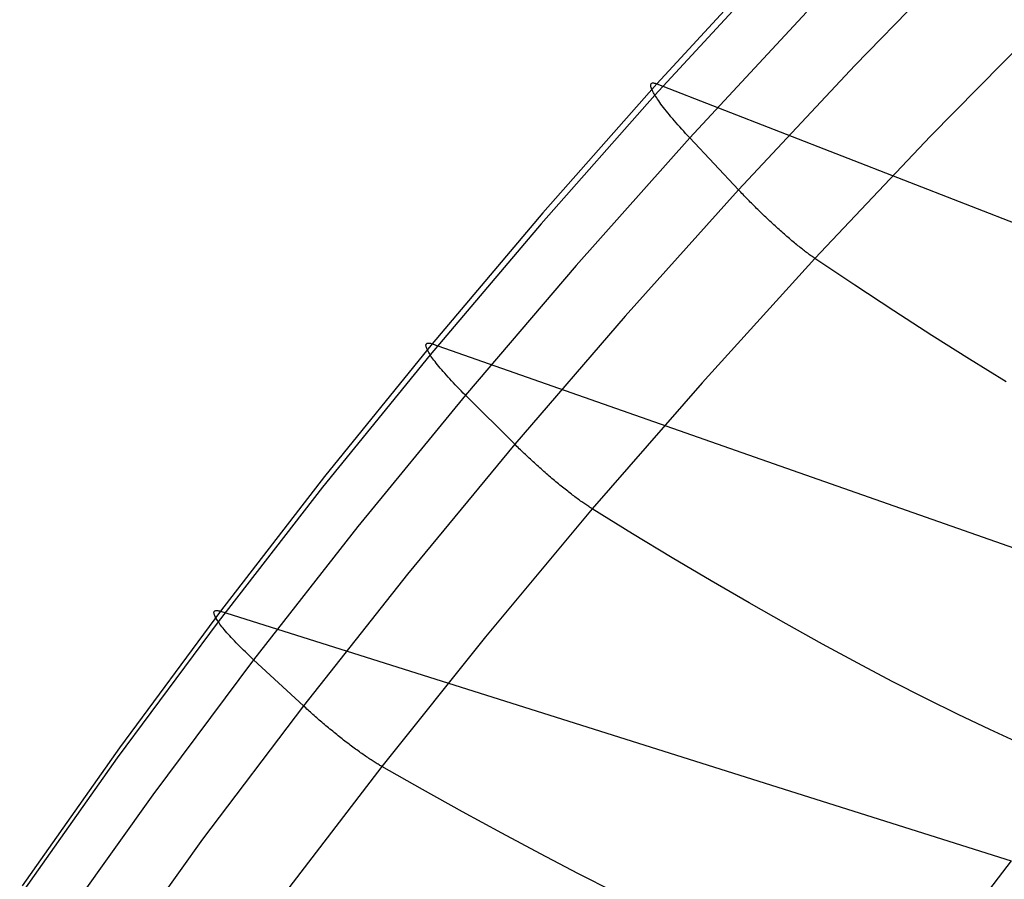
# Model space of a CAD drawing. Header units: millimetres. Extents: x 119 to 175.9, y -203.1 to -153.8.
# Tile 81 of 256: x 123.8 to 126.6, y -163.5 to -161. Entities that reach past the tile are written whole.
import ezdxf

# ---------------------------------------------------------------- set-up
doc = ezdxf.new("R2010")
doc.units = ezdxf.units.MM
doc.header["$MEASUREMENT"] = 0
doc.layers.add('Livello 03', color=5, linetype='Continuous', true_color=0x0000ff)

msp = doc.modelspace()

# ---------------------------------------------------------------- linework, layer by layer
at = {"layer": 'Livello 03'}
for p, q in [((126.5387, -160.7495, 64.0807), (126.1918, -161.1059, 63.9309)), ((125.9556, -160.7892, 63.5296), (125.6151, -161.1595, 63.3771)), ((125.9502, -160.8227, 63.7359), (125.6095, -161.1924, 63.5814)), ((126.0508, -160.9502, 63.8676), (125.7109, -161.3167, 63.7124)), ((126.7576, -160.9613, 63.9766), (126.4129, -161.3119, 63.8289)), ((126.1918, -161.1059, 63.9309), (125.8531, -161.4682, 63.7759)), ((125.5988, -161.1588, 63.4583), (125.5997, -161.158, 63.4491)), ((125.5997, -161.158, 63.4491), (125.6009, -161.1574, 63.44)), ((125.6009, -161.1574, 63.44), (125.6023, -161.157, 63.4309)), ((125.6023, -161.157, 63.4309), (125.6039, -161.1569, 63.4218)), ((125.6039, -161.1569, 63.4218), (125.6057, -161.1569, 63.4127)), ((125.6057, -161.1569, 63.4127), (125.6077, -161.1572, 63.4037)), ((125.6077, -161.1572, 63.4037), (125.61, -161.1578, 63.3948)), ((125.61, -161.1578, 63.3948), (125.6124, -161.1585, 63.3859)), ((125.6151, -161.1595, 63.3771), (125.2832, -161.5356, 63.2195)), ((125.5974, -161.1625, 63.4857), (125.5976, -161.1611, 63.4766)), ((125.5974, -161.1642, 63.4948), (125.5974, -161.1625, 63.4857)), ((125.5976, -161.1661, 63.5038), (125.5974, -161.1642, 63.4948)), ((125.5976, -161.1611, 63.4766), (125.5981, -161.1598, 63.4675)), ((125.598, -161.1682, 63.5128), (125.5976, -161.1661, 63.5038)), ((125.5987, -161.1706, 63.5217), (125.598, -161.1682, 63.5128)), ((125.5981, -161.1598, 63.4675), (125.5988, -161.1588, 63.4583)), ((125.5995, -161.1731, 63.5306), (125.5987, -161.1706, 63.5217)), ((125.6007, -161.1758, 63.5393), (125.5995, -161.1731, 63.5306)), ((125.602, -161.1788, 63.548), (125.6007, -161.1758, 63.5393)), ((125.6035, -161.1819, 63.5565), (125.602, -161.1788, 63.548)), ((125.6053, -161.1852, 63.565), (125.6035, -161.1819, 63.5565)), ((125.6073, -161.1887, 63.5733), (125.6053, -161.1852, 63.565)), ((125.6124, -161.1585, 63.3859), (125.6151, -161.1595, 63.3771)), ((125.6151, -161.1595, 63.3771), (127.8496, -162.029, 56.3319)), ((125.6095, -161.1924, 63.5814), (125.2775, -161.5679, 63.4218)), ((125.6095, -161.1924, 63.5814), (125.6073, -161.1887, 63.5733)), ((125.6119, -161.1963, 63.5895), (125.6095, -161.1924, 63.5814)), ((125.6146, -161.2004, 63.5973), (125.6119, -161.1963, 63.5895)), ((125.6174, -161.2046, 63.605), (125.6146, -161.2004, 63.5973)), ((125.6204, -161.209, 63.6126), (125.6174, -161.2046, 63.605)), ((125.6237, -161.2136, 63.6199), (125.6204, -161.209, 63.6126)), ((125.6271, -161.2183, 63.6271), (125.6237, -161.2136, 63.6199)), ((125.6308, -161.2232, 63.634), (125.6271, -161.2183, 63.6271)), ((125.6346, -161.2282, 63.6408), (125.6308, -161.2232, 63.634)), ((125.6386, -161.2334, 63.6473), (125.6346, -161.2282, 63.6408)), ((125.6428, -161.2387, 63.6536), (125.6386, -161.2334, 63.6473)), ((125.6471, -161.2441, 63.6597), (125.6428, -161.2387, 63.6536)), ((125.6516, -161.2496, 63.6656), (125.6471, -161.2441, 63.6597)), ((125.6563, -161.2553, 63.6712), (125.6516, -161.2496, 63.6656)), ((125.6612, -161.2611, 63.6765), (125.6563, -161.2553, 63.6712)), ((125.6662, -161.2669, 63.6816), (125.6612, -161.2611, 63.6765)), ((125.6713, -161.2729, 63.6864), (125.6662, -161.2669, 63.6816)), ((125.6766, -161.2789, 63.691), (125.6713, -161.2729, 63.6864)), ((125.682, -161.2851, 63.6953), (125.6766, -161.2789, 63.691)), ((125.6876, -161.2913, 63.6993), (125.682, -161.2851, 63.6953)), ((125.6933, -161.2975, 63.703), (125.6876, -161.2913, 63.6993)), ((125.699, -161.3039, 63.7064), (125.6933, -161.2975, 63.703)), ((125.7109, -161.3167, 63.7124), (125.3795, -161.6889, 63.552)), ((125.7049, -161.3103, 63.7096), (125.699, -161.3039, 63.7064)), ((125.7109, -161.3167, 63.7124), (125.7049, -161.3103, 63.7096)), ((125.8531, -161.4682, 63.7759), (125.7109, -161.3167, 63.7124)), ((126.4129, -161.3119, 63.8289), (126.076, -161.6683, 63.676)), ((125.8531, -161.4682, 63.7759), (125.5226, -161.8362, 63.6157)), ((125.8563, -161.4716, 63.7773), (125.8531, -161.4682, 63.7759)), ((125.8596, -161.4751, 63.7786), (125.8563, -161.4716, 63.7773)), ((125.863, -161.4786, 63.7798), (125.8596, -161.4751, 63.7786)), ((125.8663, -161.4822, 63.781), (125.863, -161.4786, 63.7798)), ((125.8698, -161.4858, 63.7821), (125.8663, -161.4822, 63.781)), ((125.8732, -161.4893, 63.7831), (125.8698, -161.4858, 63.7821)), ((125.8767, -161.493, 63.784), (125.8732, -161.4893, 63.7831)), ((125.8803, -161.4966, 63.7848), (125.8767, -161.493, 63.784)), ((125.8839, -161.5002, 63.7855), (125.8803, -161.4966, 63.7848)), ((125.8875, -161.5039, 63.7861), (125.8839, -161.5002, 63.7855)), ((125.8911, -161.5076, 63.7866), (125.8875, -161.5039, 63.7861)), ((125.8948, -161.5113, 63.7871), (125.8911, -161.5076, 63.7866)), ((125.8985, -161.515, 63.7874), (125.8948, -161.5113, 63.7871)), ((125.9022, -161.5187, 63.7876), (125.8985, -161.515, 63.7874)), ((125.906, -161.5224, 63.7877), (125.9022, -161.5187, 63.7876)), ((125.9098, -161.5261, 63.7878), (125.906, -161.5224, 63.7877)), ((125.9136, -161.5298, 63.7877), (125.9098, -161.5261, 63.7878)), ((125.9174, -161.5335, 63.7875), (125.9136, -161.5298, 63.7877)), ((125.2832, -161.5356, 63.2195), (124.9603, -161.9172, 63.0566)), ((125.9212, -161.5372, 63.7872), (125.9174, -161.5335, 63.7875)), ((125.9251, -161.541, 63.7868), (125.9212, -161.5372, 63.7872)), ((125.9289, -161.5447, 63.7863), (125.9251, -161.541, 63.7868)), ((125.9328, -161.5483, 63.7857), (125.9289, -161.5447, 63.7863)), ((125.9367, -161.552, 63.785), (125.9328, -161.5483, 63.7857)), ((125.9406, -161.5557, 63.7842), (125.9367, -161.552, 63.785)), ((125.9445, -161.5593, 63.7833), (125.9406, -161.5557, 63.7842)), ((125.9484, -161.563, 63.7822), (125.9445, -161.5593, 63.7833)), ((125.2775, -161.5679, 63.4218), (124.9544, -161.9489, 63.2568)), ((125.9523, -161.5666, 63.7811), (125.9484, -161.563, 63.7822)), ((125.9561, -161.5702, 63.7798), (125.9523, -161.5666, 63.7811)), ((125.96, -161.5737, 63.7785), (125.9561, -161.5702, 63.7798)), ((125.9639, -161.5773, 63.777), (125.96, -161.5737, 63.7785)), ((125.9678, -161.5808, 63.7755), (125.9639, -161.5773, 63.777)), ((125.9716, -161.5842, 63.7738), (125.9678, -161.5808, 63.7755)), ((125.9755, -161.5877, 63.772), (125.9716, -161.5842, 63.7738)), ((125.9793, -161.5911, 63.7701), (125.9755, -161.5877, 63.772)), ((125.9831, -161.5944, 63.7682), (125.9793, -161.5911, 63.7701)), ((125.9869, -161.5977, 63.7661), (125.9831, -161.5944, 63.7682)), ((125.9906, -161.601, 63.7639), (125.9869, -161.5977, 63.7661)), ((125.9943, -161.6042, 63.7616), (125.9906, -161.601, 63.7639)), ((125.998, -161.6074, 63.7593), (125.9943, -161.6042, 63.7616)), ((126.0017, -161.6106, 63.7568), (125.998, -161.6074, 63.7593)), ((126.0053, -161.6137, 63.7543), (126.0017, -161.6106, 63.7568)), ((126.0089, -161.6167, 63.7516), (126.0053, -161.6137, 63.7543)), ((126.0125, -161.6197, 63.7489), (126.0089, -161.6167, 63.7516)), ((126.016, -161.6226, 63.7461), (126.0125, -161.6197, 63.7489)), ((126.0195, -161.6255, 63.7432), (126.016, -161.6226, 63.7461)), ((126.0229, -161.6283, 63.7402), (126.0195, -161.6255, 63.7432)), ((126.0263, -161.6311, 63.7372), (126.0229, -161.6283, 63.7402)), ((126.0297, -161.6338, 63.7341), (126.0263, -161.6311, 63.7372)), ((126.033, -161.6364, 63.7309), (126.0297, -161.6338, 63.7341)), ((126.0362, -161.639, 63.7276), (126.033, -161.6364, 63.7309)), ((126.0394, -161.6415, 63.7243), (126.0362, -161.639, 63.7276)), ((126.0426, -161.644, 63.7209), (126.0394, -161.6415, 63.7243)), ((126.0457, -161.6464, 63.7174), (126.0426, -161.644, 63.7209)), ((126.076, -161.6683, 63.676), (125.7472, -162.0305, 63.518)), ((126.0487, -161.6487, 63.7139), (126.0457, -161.6464, 63.7174)), ((126.0517, -161.651, 63.7103), (126.0487, -161.6487, 63.7139)), ((126.0547, -161.6531, 63.7067), (126.0517, -161.651, 63.7103)), ((126.0575, -161.6553, 63.703), (126.0547, -161.6531, 63.7067)), ((126.0604, -161.6573, 63.6993), (126.0575, -161.6553, 63.703)), ((126.0631, -161.6593, 63.6955), (126.0604, -161.6573, 63.6993)), ((126.0658, -161.6613, 63.6917), (126.0631, -161.6593, 63.6955)), ((126.0685, -161.6631, 63.6878), (126.0658, -161.6613, 63.6917)), ((126.071, -161.6649, 63.6839), (126.0685, -161.6631, 63.6878)), ((126.0735, -161.6667, 63.68), (126.071, -161.6649, 63.6839)), ((126.076, -161.6683, 63.676), (126.0735, -161.6667, 63.68)), ((126.1919, -161.7458, 63.4828), (126.076, -161.6683, 63.676)), ((125.3795, -161.6889, 63.552), (125.057, -162.0665, 63.3863)), ((126.3056, -161.8205, 63.2863), (126.1919, -161.7458, 63.4828)), ((125.5226, -161.8362, 63.6157), (125.2009, -162.2096, 63.4501)), ((126.417, -161.8924, 63.0867), (126.3056, -161.8205, 63.2863)), ((126.5261, -161.9614, 62.884), (126.417, -161.8924, 63.0867)), ((124.9603, -161.9172, 63.0566), (124.6468, -162.3042, 62.8885)), ((124.9422, -161.9204, 63.1629), (124.9425, -161.919, 63.1539)), ((124.9422, -161.922, 63.1718), (124.9422, -161.9204, 63.1629)), ((124.9424, -161.9239, 63.1806), (124.9422, -161.922, 63.1718)), ((124.9428, -161.9259, 63.1894), (124.9424, -161.9239, 63.1806)), ((124.9425, -161.919, 63.1539), (124.943, -161.9178, 63.145)), ((124.9435, -161.9281, 63.1982), (124.9428, -161.9259, 63.1894)), ((124.943, -161.9178, 63.145), (124.9437, -161.9168, 63.136)), ((124.9444, -161.9305, 63.2069), (124.9435, -161.9281, 63.1982)), ((124.9437, -161.9168, 63.136), (124.9447, -161.916, 63.1271)), ((124.9455, -161.9331, 63.2154), (124.9444, -161.9305, 63.2069)), ((124.9447, -161.916, 63.1271), (124.9458, -161.9154, 63.1181)), ((124.9458, -161.9154, 63.1181), (124.9472, -161.915, 63.1092)), ((124.9472, -161.915, 63.1092), (124.9489, -161.9149, 63.1003)), ((124.9489, -161.9149, 63.1003), (124.9507, -161.9149, 63.0914)), ((124.9507, -161.9149, 63.0914), (124.9528, -161.9152, 63.0826)), ((124.9528, -161.9152, 63.0826), (124.9551, -161.9156, 63.0739)), ((124.9551, -161.9156, 63.0739), (124.9576, -161.9163, 63.0652)), ((124.9576, -161.9163, 63.0652), (124.9603, -161.9172, 63.0566)), ((124.9603, -161.9172, 63.0566), (127.2329, -162.7141, 56.1779)), ((124.9544, -161.9489, 63.2568), (124.6407, -162.3353, 63.0865)), ((124.9468, -161.9359, 63.2239), (124.9455, -161.9331, 63.2154)), ((124.9484, -161.9389, 63.2323), (124.9468, -161.9359, 63.2239)), ((124.9502, -161.9421, 63.2406), (124.9484, -161.9389, 63.2323)), ((124.9522, -161.9454, 63.2488), (124.9502, -161.9421, 63.2406)), ((124.9544, -161.9489, 63.2568), (124.9522, -161.9454, 63.2488)), ((124.9568, -161.9526, 63.2647), (124.9544, -161.9489, 63.2568)), ((124.9595, -161.9565, 63.2725), (124.9568, -161.9526, 63.2647)), ((124.9624, -161.9605, 63.28), (124.9595, -161.9565, 63.2725)), ((124.9654, -161.9647, 63.2874), (124.9624, -161.9605, 63.28)), ((126.6327, -162.0275, 62.6783), (126.5261, -161.9614, 62.884)), ((124.9687, -161.969, 63.2947), (124.9654, -161.9647, 63.2874)), ((124.9722, -161.9735, 63.3017), (124.9687, -161.969, 63.2947)), ((124.9758, -161.9781, 63.3086), (124.9722, -161.9735, 63.3017)), ((124.9797, -161.9829, 63.3153), (124.9758, -161.9781, 63.3086)), ((124.9838, -161.9878, 63.3217), (124.9797, -161.9829, 63.3153)), ((124.988, -161.9928, 63.3279), (124.9838, -161.9878, 63.3217)), ((124.9924, -161.9979, 63.334), (124.988, -161.9928, 63.3279)), ((124.997, -162.0031, 63.3397), (124.9924, -161.9979, 63.334)), ((125.0017, -162.0085, 63.3453), (124.997, -162.0031, 63.3397)), ((125.0066, -162.014, 63.3506), (125.0017, -162.0085, 63.3453)), ((125.0117, -162.0195, 63.3556), (125.0066, -162.014, 63.3506)), ((125.0169, -162.0251, 63.3604), (125.0117, -162.0195, 63.3556)), ((125.0222, -162.0309, 63.3649), (125.0169, -162.0251, 63.3604)), ((125.0277, -162.0367, 63.3692), (125.0222, -162.0309, 63.3649)), ((125.0333, -162.0425, 63.3732), (125.0277, -162.0367, 63.3692)), ((125.0391, -162.0484, 63.3769), (125.0333, -162.0425, 63.3732)), ((125.7472, -162.0305, 63.518), (125.4269, -162.398, 63.3548)), ((125.057, -162.0665, 63.3863), (124.7437, -162.4495, 63.2153)), ((125.0449, -162.0544, 63.3803), (125.0391, -162.0484, 63.3769)), ((125.0509, -162.0605, 63.3835), (125.0449, -162.0544, 63.3803)), ((125.057, -162.0665, 63.3863), (125.0509, -162.0605, 63.3835)), ((125.2009, -162.2096, 63.4501), (125.057, -162.0665, 63.3863)), ((125.2009, -162.2096, 63.4501), (124.8882, -162.5882, 63.2793)), ((125.2042, -162.2129, 63.4515), (125.2009, -162.2096, 63.4501)), ((125.2075, -162.2162, 63.4529), (125.2042, -162.2129, 63.4515)), ((125.2109, -162.2195, 63.4541), (125.2075, -162.2162, 63.4529)), ((125.2143, -162.2228, 63.4553), (125.2109, -162.2195, 63.4541)), ((125.2178, -162.2262, 63.4564), (125.2143, -162.2228, 63.4553)), ((125.2213, -162.2296, 63.4574), (125.2178, -162.2262, 63.4564)), ((125.2248, -162.233, 63.4583), (125.2213, -162.2296, 63.4574)), ((125.2284, -162.2364, 63.4592), (125.2248, -162.233, 63.4583)), ((125.2321, -162.2398, 63.4599), (125.2284, -162.2364, 63.4592)), ((125.2357, -162.2433, 63.4605), (125.2321, -162.2398, 63.4599)), ((125.2394, -162.2468, 63.4611), (125.2357, -162.2433, 63.4605)), ((125.2431, -162.2502, 63.4616), (125.2394, -162.2468, 63.4611)), ((125.2469, -162.2537, 63.4619), (125.2431, -162.2502, 63.4616)), ((125.2507, -162.2572, 63.4622), (125.2469, -162.2537, 63.4619)), ((125.2545, -162.2607, 63.4624), (125.2507, -162.2572, 63.4622)), ((125.2583, -162.2642, 63.4624), (125.2545, -162.2607, 63.4624)), ((125.2621, -162.2677, 63.4624), (125.2583, -162.2642, 63.4624)), ((125.266, -162.2713, 63.4623), (125.2621, -162.2677, 63.4624)), ((125.2699, -162.2748, 63.462), (125.266, -162.2713, 63.4623)), ((125.2738, -162.2782, 63.4617), (125.2699, -162.2748, 63.462)), ((124.6468, -162.3042, 62.8885), (124.3429, -162.6965, 62.7152)), ((125.2777, -162.2817, 63.4612), (125.2738, -162.2782, 63.4617)), ((125.2816, -162.2852, 63.4607), (125.2777, -162.2817, 63.4612)), ((125.2856, -162.2887, 63.46), (125.2816, -162.2852, 63.4607)), ((125.2895, -162.2921, 63.4593), (125.2856, -162.2887, 63.46)), ((125.2935, -162.2956, 63.4584), (125.2895, -162.2921, 63.4593)), ((125.2974, -162.299, 63.4574), (125.2935, -162.2956, 63.4584)), ((125.3014, -162.3024, 63.4564), (125.2974, -162.299, 63.4574)), ((125.3053, -162.3058, 63.4552), (125.3014, -162.3024, 63.4564)), ((125.3092, -162.3091, 63.4539), (125.3053, -162.3058, 63.4552)), ((125.3132, -162.3125, 63.4525), (125.3092, -162.3091, 63.4539)), ((125.3171, -162.3157, 63.451), (125.3132, -162.3125, 63.4525)), ((125.321, -162.319, 63.4494), (125.3171, -162.3157, 63.451)), ((125.3249, -162.3222, 63.4477), (125.321, -162.319, 63.4494)), ((125.3288, -162.3254, 63.4459), (125.3249, -162.3222, 63.4477)), ((125.3326, -162.3286, 63.444), (125.3288, -162.3254, 63.4459)), ((125.3364, -162.3317, 63.442), (125.3326, -162.3286, 63.444)), ((125.3402, -162.3348, 63.44), (125.3364, -162.3317, 63.442)), ((124.6407, -162.3353, 63.0865), (124.3366, -162.7269, 62.911)), ((125.344, -162.3379, 63.4378), (125.3402, -162.3348, 63.44)), ((125.3478, -162.3409, 63.4355), (125.344, -162.3379, 63.4378)), ((125.3515, -162.3438, 63.4331), (125.3478, -162.3409, 63.4355)), ((125.3552, -162.3467, 63.4307), (125.3515, -162.3438, 63.4331)), ((125.3588, -162.3496, 63.4281), (125.3552, -162.3467, 63.4307)), ((125.3624, -162.3524, 63.4255), (125.3588, -162.3496, 63.4281)), ((125.366, -162.3551, 63.4228), (125.3624, -162.3524, 63.4255)), ((125.3695, -162.3578, 63.42), (125.366, -162.3551, 63.4228)), ((125.373, -162.3605, 63.4171), (125.3695, -162.3578, 63.42)), ((125.3765, -162.3631, 63.4142), (125.373, -162.3605, 63.4171)), ((125.3799, -162.3656, 63.4112), (125.3765, -162.3631, 63.4142)), ((125.3832, -162.3681, 63.4081), (125.3799, -162.3656, 63.4112)), ((125.3865, -162.3705, 63.4049), (125.3832, -162.3681, 63.4081)), ((125.3898, -162.3729, 63.4017), (125.3865, -162.3705, 63.4049)), ((125.393, -162.3752, 63.3984), (125.3898, -162.3729, 63.4017)), ((125.3961, -162.3774, 63.395), (125.393, -162.3752, 63.3984)), ((125.3992, -162.3796, 63.3916), (125.3961, -162.3774, 63.395)), ((125.4022, -162.3817, 63.3881), (125.3992, -162.3796, 63.3916)), ((125.4052, -162.3838, 63.3846), (125.4022, -162.3817, 63.3881)), ((125.4081, -162.3858, 63.381), (125.4052, -162.3838, 63.3846)), ((125.411, -162.3877, 63.3774), (125.4081, -162.3858, 63.381)), ((125.4138, -162.3896, 63.3737), (125.411, -162.3877, 63.3774)), ((125.4165, -162.3914, 63.37), (125.4138, -162.3896, 63.3737)), ((125.4192, -162.3932, 63.3663), (125.4165, -162.3914, 63.37)), ((125.4269, -162.398, 63.3548), (125.1154, -162.7707, 63.1863)), ((125.4218, -162.3948, 63.3625), (125.4192, -162.3932, 63.3663)), ((125.4244, -162.3965, 63.3587), (125.4218, -162.3948, 63.3625)), ((125.4269, -162.398, 63.3548), (125.4244, -162.3965, 63.3587)), ((125.5445, -162.4704, 63.1668), (125.4269, -162.398, 63.3548)), ((124.7437, -162.4495, 63.2153), (124.4398, -162.8376, 63.0389)), ((125.6599, -162.5403, 62.9755), (125.5445, -162.4704, 63.1668)), ((125.7731, -162.6074, 62.7811), (125.6599, -162.5403, 62.9755)), ((124.8882, -162.5882, 63.2793), (124.5849, -162.9721, 63.1031)), ((125.8838, -162.6718, 62.5837), (125.7731, -162.6074, 62.7811)), ((125.9921, -162.7334, 62.3834), (125.8838, -162.6718, 62.5837)), ((124.3429, -162.6965, 62.7152), (124.0488, -163.0941, 62.5367)), ((124.3244, -162.6998, 62.8189), (124.3247, -162.6985, 62.8102)), ((124.3244, -162.7014, 62.8276), (124.3244, -162.6998, 62.8189)), ((124.3246, -162.7031, 62.8363), (124.3244, -162.7014, 62.8276)), ((124.325, -162.7051, 62.8449), (124.3246, -162.7031, 62.8363)), ((124.3247, -162.6985, 62.8102), (124.3252, -162.6973, 62.8014)), ((124.3256, -162.7072, 62.8535), (124.325, -162.7051, 62.8449)), ((124.3252, -162.6973, 62.8014), (124.326, -162.6964, 62.7926)), ((124.3265, -162.7095, 62.862), (124.3256, -162.7072, 62.8535)), ((124.326, -162.6964, 62.7926), (124.327, -162.6956, 62.7839)), ((124.327, -162.6956, 62.7839), (124.3282, -162.695, 62.7751)), ((124.3282, -162.695, 62.7751), (124.3296, -162.6946, 62.7664)), ((124.3296, -162.6946, 62.7664), (124.3312, -162.6945, 62.7577)), ((124.3312, -162.6945, 62.7577), (124.3331, -162.6945, 62.7491)), ((124.3331, -162.6945, 62.7491), (124.3352, -162.6947, 62.7405)), ((124.3352, -162.6947, 62.7405), (124.3376, -162.6951, 62.732)), ((124.3376, -162.6951, 62.732), (124.3401, -162.6957, 62.7235)), ((124.3401, -162.6957, 62.7235), (124.3429, -162.6965, 62.7152)), ((124.3429, -162.6965, 62.7152), (126.6479, -163.4236, 56.0125)), ((124.3366, -162.7269, 62.911), (124.0423, -163.1237, 62.7302)), ((124.3276, -162.7119, 62.8704), (124.3265, -162.7095, 62.862)), ((124.329, -162.7146, 62.8787), (124.3276, -162.7119, 62.8704)), ((124.3305, -162.7174, 62.887), (124.329, -162.7146, 62.8787)), ((124.3323, -162.7204, 62.8951), (124.3305, -162.7174, 62.887)), ((124.3343, -162.7236, 62.9031), (124.3323, -162.7204, 62.8951)), ((124.3366, -162.7269, 62.911), (124.3343, -162.7236, 62.9031)), ((124.339, -162.7304, 62.9187), (124.3366, -162.7269, 62.911)), ((124.3417, -162.734, 62.9263), (124.339, -162.7304, 62.9187)), ((124.3446, -162.7378, 62.9338), (124.3417, -162.734, 62.9263)), ((126.0979, -162.7921, 62.1803), (125.9921, -162.7334, 62.3834)), ((124.3476, -162.7418, 62.9411), (124.3446, -162.7378, 62.9338)), ((124.3509, -162.7459, 62.9482), (124.3476, -162.7418, 62.9411)), ((124.3544, -162.7501, 62.9551), (124.3509, -162.7459, 62.9482)), ((124.3581, -162.7544, 62.9619), (124.3544, -162.7501, 62.9551)), ((124.362, -162.7589, 62.9685), (124.3581, -162.7544, 62.9619)), ((124.3661, -162.7635, 62.9748), (124.362, -162.7589, 62.9685)), ((124.3703, -162.7682, 62.981), (124.3661, -162.7635, 62.9748)), ((124.3748, -162.7731, 62.9869), (124.3703, -162.7682, 62.981)), ((124.3794, -162.778, 62.9926), (124.3748, -162.7731, 62.9869)), ((124.3841, -162.7831, 62.9981), (124.3794, -162.778, 62.9926)), ((124.3891, -162.7882, 63.0033), (124.3841, -162.7831, 62.9981)), ((124.3942, -162.7934, 63.0083), (124.3891, -162.7882, 63.0033)), ((124.3994, -162.7987, 63.0131), (124.3942, -162.7934, 63.0083)), ((125.1154, -162.7707, 63.1863), (124.8131, -163.1486, 63.0126)), ((126.2009, -162.848, 61.9744), (126.0979, -162.7921, 62.1803)), ((124.4048, -162.8041, 63.0176), (124.3994, -162.7987, 63.0131)), ((124.4104, -162.8096, 63.0218), (124.4048, -162.8041, 63.0176)), ((124.416, -162.8151, 63.0258), (124.4104, -162.8096, 63.0218)), ((124.4218, -162.8206, 63.0295), (124.416, -162.8151, 63.0258)), ((124.4277, -162.8263, 63.0329), (124.4218, -162.8206, 63.0295)), ((124.4398, -162.8376, 63.0389), (124.1458, -163.231, 62.8574)), ((124.4337, -162.8319, 63.0361), (124.4277, -162.8263, 63.0329)), ((124.4398, -162.8376, 63.0389), (124.4337, -162.8319, 63.0361)), ((124.5849, -162.9721, 63.1031), (124.4398, -162.8376, 63.0389)), ((126.3013, -162.9009, 61.7659), (126.2009, -162.848, 61.9744)), ((126.3989, -162.9507, 61.5549), (126.3013, -162.9009, 61.7659)), ((126.4936, -162.9976, 61.3416), (126.3989, -162.9507, 61.5549)), ((124.5849, -162.9721, 63.1031), (124.2912, -163.3611, 62.9217)), ((124.5883, -162.9752, 63.1045), (124.5849, -162.9721, 63.1031)), ((124.5916, -162.9783, 63.1059), (124.5883, -162.9752, 63.1045)), ((124.595, -162.9814, 63.1071), (124.5916, -162.9783, 63.1059)), ((124.5985, -162.9845, 63.1083), (124.595, -162.9814, 63.1071)), ((124.602, -162.9877, 63.1094), (124.5985, -162.9845, 63.1083)), ((124.6055, -162.9909, 63.1105), (124.602, -162.9877, 63.1094)), ((124.6091, -162.9941, 63.1114), (124.6055, -162.9909, 63.1105)), ((124.6127, -162.9973, 63.1123), (124.6091, -162.9941, 63.1114)), ((124.6164, -163.0005, 63.113), (124.6127, -162.9973, 63.1123)), ((124.6201, -163.0037, 63.1137), (124.6164, -163.0005, 63.113)), ((124.6238, -163.007, 63.1143), (124.6201, -163.0037, 63.1137)), ((124.6275, -163.0103, 63.1148), (124.6238, -163.007, 63.1143)), ((124.6313, -163.0135, 63.1152), (124.6275, -163.0103, 63.1148)), ((124.6351, -163.0168, 63.1155), (124.6313, -163.0135, 63.1152)), ((124.639, -163.0201, 63.1157), (124.6351, -163.0168, 63.1155)), ((124.6428, -163.0234, 63.1158), (124.639, -163.0201, 63.1157)), ((126.5854, -163.0413, 61.126), (126.4936, -162.9976, 61.3416)), ((124.6467, -163.0267, 63.1159), (124.6428, -163.0234, 63.1158)), ((124.6506, -163.03, 63.1158), (124.6467, -163.0267, 63.1159)), ((124.6546, -163.0333, 63.1156), (124.6506, -163.03, 63.1158)), ((124.6585, -163.0365, 63.1153), (124.6546, -163.0333, 63.1156)), ((124.6625, -163.0398, 63.1149), (124.6585, -163.0365, 63.1153)), ((124.6664, -163.0431, 63.1144), (124.6625, -163.0398, 63.1149)), ((124.6704, -163.0463, 63.1138), (124.6664, -163.0431, 63.1144)), ((124.6744, -163.0496, 63.1131), (124.6704, -163.0463, 63.1138)), ((124.6783, -163.0528, 63.1123), (124.6744, -163.0496, 63.1131)), ((126.6742, -163.0819, 60.9083), (126.5854, -163.0413, 61.126)), ((124.6823, -163.056, 63.1114), (124.6783, -163.0528, 63.1123)), ((124.6863, -163.0592, 63.1104), (124.6823, -163.056, 63.1114)), ((124.6903, -163.0624, 63.1093), (124.6863, -163.0592, 63.1104)), ((124.6943, -163.0655, 63.1081), (124.6903, -163.0624, 63.1093)), ((124.6982, -163.0686, 63.1068), (124.6943, -163.0655, 63.1081)), ((124.7022, -163.0717, 63.1054), (124.6982, -163.0686, 63.1068)), ((124.7061, -163.0748, 63.1039), (124.7022, -163.0717, 63.1054)), ((124.7101, -163.0778, 63.1023), (124.7061, -163.0748, 63.1039)), ((124.714, -163.0808, 63.1006), (124.7101, -163.0778, 63.1023)), ((124.0488, -163.0941, 62.5367), (123.7649, -163.4966, 62.3533)), ((124.7179, -163.0838, 63.0987), (124.714, -163.0808, 63.1006)), ((124.7217, -163.0867, 63.0968), (124.7179, -163.0838, 63.0987)), ((124.7256, -163.0896, 63.0948), (124.7217, -163.0867, 63.0968)), ((124.7294, -163.0924, 63.0928), (124.7256, -163.0896, 63.0948)), ((124.7332, -163.0952, 63.0906), (124.7294, -163.0924, 63.0928)), ((124.7369, -163.098, 63.0883), (124.7332, -163.0952, 63.0906)), ((124.7407, -163.1007, 63.0859), (124.7369, -163.098, 63.0883)), ((124.7443, -163.1034, 63.0835), (124.7407, -163.1007, 63.0859)), ((124.748, -163.106, 63.081), (124.7443, -163.1034, 63.0835)), ((124.7516, -163.1086, 63.0784), (124.748, -163.106, 63.081)), ((124.7552, -163.1111, 63.0757), (124.7516, -163.1086, 63.0784)), ((124.0423, -163.1237, 62.7302), (123.7581, -163.5256, 62.5446)), ((124.7587, -163.1136, 63.0729), (124.7552, -163.1111, 63.0757)), ((124.7622, -163.116, 63.0701), (124.7587, -163.1136, 63.0729)), ((124.7656, -163.1184, 63.0671), (124.7622, -163.116, 63.0701)), ((124.769, -163.1207, 63.0642), (124.7656, -163.1184, 63.0671)), ((124.7723, -163.123, 63.0611), (124.769, -163.1207, 63.0642)), ((124.7756, -163.1252, 63.058), (124.7723, -163.123, 63.0611)), ((124.7788, -163.1273, 63.0548), (124.7756, -163.1252, 63.058)), ((124.782, -163.1294, 63.0515), (124.7788, -163.1273, 63.0548)), ((124.7851, -163.1315, 63.0482), (124.782, -163.1294, 63.0515)), ((124.7882, -163.1334, 63.0449), (124.7851, -163.1315, 63.0482)), ((124.7912, -163.1354, 63.0415), (124.7882, -163.1334, 63.0449)), ((124.7942, -163.1372, 63.038), (124.7912, -163.1354, 63.0415)), ((124.7971, -163.139, 63.0345), (124.7942, -163.1372, 63.038)), ((124.8131, -163.1486, 63.0126), (124.5202, -163.5317, 62.8337)), ((124.7999, -163.1408, 63.0309), (124.7971, -163.139, 63.0345)), ((124.8027, -163.1425, 63.0273), (124.7999, -163.1408, 63.0309)), ((124.8054, -163.1441, 63.0237), (124.8027, -163.1425, 63.0273)), ((124.808, -163.1457, 63.02), (124.8054, -163.1441, 63.0237)), ((124.8106, -163.1472, 63.0163), (124.808, -163.1457, 63.02)), ((124.8131, -163.1486, 63.0126), (124.8106, -163.1472, 63.0163)), ((124.9322, -163.216, 62.83), (124.8131, -163.1486, 63.0126)), ((125.049, -163.2809, 62.6443), (124.9322, -163.216, 62.83)), ((124.1458, -163.231, 62.8574), (123.8617, -163.6294, 62.6709)), ((125.1635, -163.3434, 62.4555), (125.049, -163.2809, 62.6443)), ((124.2912, -163.3611, 62.9217), (124.0074, -163.7551, 62.7354)), ((125.2756, -163.4032, 62.2637), (125.1635, -163.3434, 62.4555)), ((125.3852, -163.4604, 62.069), (125.2756, -163.4032, 62.2637)), ((126.6479, -163.4236, 56.0125), (126.3677, -163.7871, 55.9249)), ((125.4922, -163.5149, 61.8715), (125.3852, -163.4604, 62.069))]:
    msp.add_line(p, q, dxfattribs=at)

doc.saveas('drawing.dxf')
